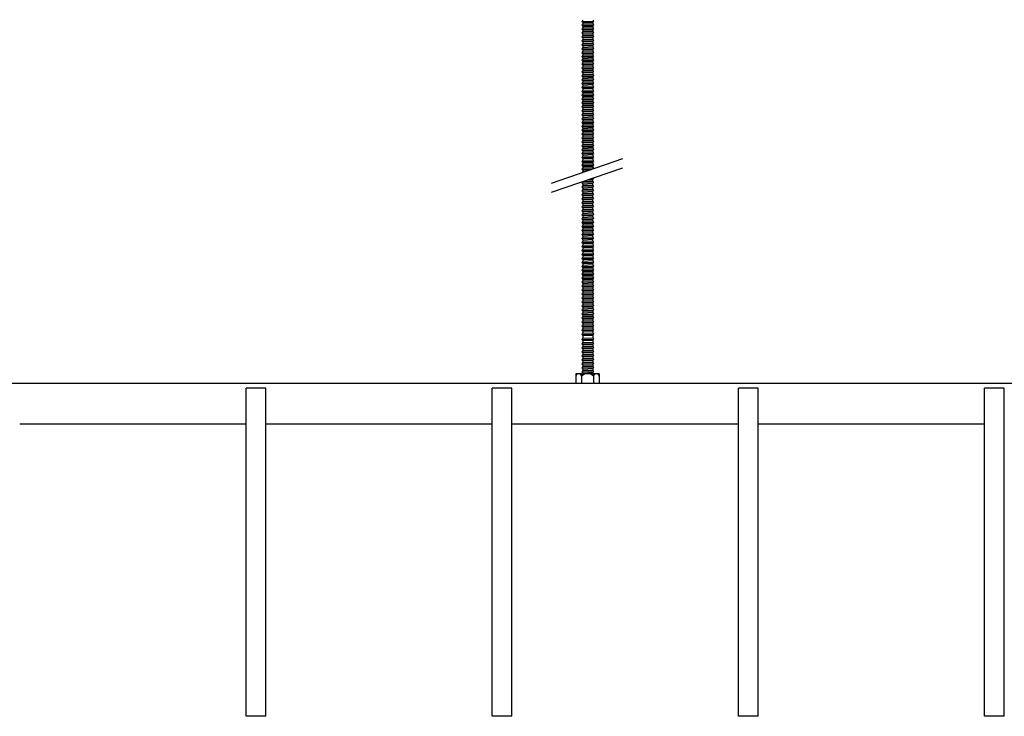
# Model space of a CAD drawing. Header units: millimetres. Extents: x 2538 to 24562, y 4449 to 23795.
# Tile 209 of 256: x 12447 to 13047, y 17657 to 18081. Entities that reach past the tile are written whole.
import ezdxf

# ---------------------------------------------------------------- set-up
doc = ezdxf.new("R2010")
doc.units = ezdxf.units.MM
doc.layers.add('_HD_tornillo', color=30, linetype='Continuous')
doc.layers.add('Make2D$Visible$Curves', color=7, linetype='Continuous', true_color=0x000000)

msp = doc.modelspace()

# ---------------------------------------------------------------- linework, layer by layer
at = {"layer": '_HD_tornillo'}
for p, q in [((12790.43, 18080.96), (12789.83, 18080.14)), ((12789.83, 18080.14), (12796.93, 18080.31)), ((12789.83, 18080.14), (12790.43, 18079.46)), ((12790.43, 18078.58), (12789.83, 18077.76)), ((12790.43, 18079.46), (12796.42, 18079.69)), ((12790.43, 18079.46), (12790.43, 18078.58)), ((12790.43, 18078.58), (12796.42, 18078.81)), ((12796.42, 18079.69), (12796.93, 18080.31)), ((12796.42, 18079.69), (12796.42, 18078.81)), ((12796.43, 18081.19), (12796.93, 18080.31)), ((12796.43, 18078.81), (12796.93, 18077.93)), ((12789.83, 18077.76), (12796.93, 18077.93)), ((12789.83, 18077.76), (12790.43, 18077.08)), ((12790.43, 18076.29), (12789.83, 18075.48)), ((12789.83, 18075.48), (12796.93, 18075.65)), ((12789.83, 18075.48), (12790.43, 18074.8)), ((12790.43, 18073.93), (12789.83, 18073.12)), ((12789.83, 18073.12), (12796.93, 18073.29)), ((12789.83, 18073.12), (12790.43, 18072.44)), ((12790.43, 18077.08), (12796.42, 18077.31)), ((12790.43, 18077.08), (12790.43, 18076.29)), ((12790.43, 18076.29), (12796.42, 18076.53)), ((12790.43, 18074.8), (12796.42, 18075.03)), ((12790.43, 18074.8), (12790.43, 18073.93)), ((12790.43, 18073.93), (12796.42, 18074.17)), ((12790.43, 18072.44), (12796.42, 18072.67)), ((12790.43, 18072.44), (12790.43, 18071.57)), ((12796.42, 18077.31), (12796.93, 18077.93)), ((12796.42, 18077.31), (12796.42, 18076.53)), ((12796.42, 18075.03), (12796.93, 18075.65)), ((12796.42, 18075.03), (12796.42, 18074.17)), ((12796.42, 18072.67), (12796.93, 18073.29)), ((12796.42, 18072.67), (12796.42, 18071.8)), ((12796.43, 18076.53), (12796.93, 18075.65)), ((12796.43, 18074.17), (12796.93, 18073.29)), ((12790.43, 18071.57), (12789.83, 18070.75)), ((12789.83, 18070.75), (12796.93, 18070.92)), ((12789.83, 18070.75), (12790.43, 18070.07)), ((12790.43, 18069.16), (12789.83, 18068.34)), ((12789.83, 18068.34), (12796.93, 18068.51)), ((12789.83, 18068.34), (12790.43, 18067.66)), ((12790.43, 18066.74), (12789.83, 18065.93)), ((12789.83, 18065.93), (12796.93, 18066.1)), ((12790.43, 18071.57), (12796.42, 18071.8)), ((12790.43, 18070.07), (12796.42, 18070.3)), ((12790.43, 18070.07), (12790.43, 18069.16)), ((12790.43, 18069.16), (12796.42, 18069.39)), ((12790.43, 18067.66), (12796.42, 18067.89)), ((12790.43, 18067.66), (12790.43, 18066.74)), ((12790.43, 18066.74), (12796.42, 18066.98)), ((12796.42, 18070.3), (12796.93, 18070.92)), ((12796.42, 18070.3), (12796.42, 18069.39)), ((12796.42, 18067.89), (12796.93, 18068.51)), ((12796.42, 18067.89), (12796.42, 18066.98)), ((12796.42, 18065.48), (12796.93, 18066.1)), ((12796.43, 18071.8), (12796.93, 18070.92)), ((12796.43, 18069.39), (12796.93, 18068.51)), ((12796.43, 18066.98), (12796.93, 18066.1)), ((12789.83, 18065.93), (12790.43, 18065.25)), ((12790.43, 18064.33), (12789.83, 18063.52)), ((12789.83, 18063.52), (12796.93, 18063.68)), ((12789.83, 18063.52), (12790.43, 18062.83)), ((12790.43, 18061.92), (12789.83, 18061.1)), ((12789.83, 18061.1), (12796.93, 18061.27)), ((12789.83, 18061.1), (12790.43, 18060.42)), ((12790.43, 18065.25), (12796.42, 18065.48)), ((12790.43, 18065.25), (12790.43, 18064.33)), ((12790.43, 18064.33), (12796.42, 18064.57)), ((12790.43, 18062.83), (12796.42, 18063.07)), ((12790.43, 18062.83), (12790.43, 18061.92)), ((12790.43, 18061.92), (12796.42, 18062.15)), ((12790.43, 18060.42), (12796.42, 18060.66)), ((12790.43, 18060.42), (12790.43, 18059.54)), ((12796.42, 18065.48), (12796.42, 18064.57)), ((12796.42, 18063.07), (12796.93, 18063.68)), ((12796.42, 18063.07), (12796.42, 18062.15)), ((12796.42, 18060.66), (12796.93, 18061.27)), ((12796.42, 18060.66), (12796.42, 18059.77)), ((12796.43, 18064.57), (12796.93, 18063.68)), ((12796.43, 18062.16), (12796.93, 18061.27)), ((12790.43, 18059.54), (12789.83, 18058.72)), ((12789.83, 18058.72), (12796.93, 18058.89)), ((12789.83, 18058.72), (12790.43, 18058.04)), ((12790.43, 18057.26), (12789.83, 18056.44)), ((12789.83, 18056.44), (12796.93, 18056.61)), ((12789.83, 18056.44), (12790.43, 18055.76)), ((12790.43, 18054.9), (12789.83, 18054.08)), ((12789.83, 18054.08), (12796.93, 18054.25)), ((12789.83, 18054.08), (12790.43, 18053.4)), ((12790.43, 18059.54), (12796.42, 18059.77)), ((12790.43, 18058.04), (12796.42, 18058.27)), ((12790.43, 18058.04), (12790.43, 18057.26)), ((12790.43, 18057.26), (12796.42, 18057.49)), ((12790.43, 18055.76), (12796.42, 18055.99)), ((12790.43, 18055.76), (12790.43, 18054.9)), ((12790.43, 18054.9), (12796.42, 18055.13)), ((12796.42, 18058.27), (12796.93, 18058.89)), ((12796.42, 18058.27), (12796.42, 18057.49)), ((12796.42, 18055.99), (12796.93, 18056.61)), ((12796.42, 18055.99), (12796.42, 18055.13)), ((12796.42, 18053.63), (12796.93, 18054.25)), ((12796.43, 18059.77), (12796.93, 18058.89)), ((12796.43, 18057.49), (12796.93, 18056.61)), ((12796.43, 18055.13), (12796.93, 18054.25)), ((12790.43, 18052.53), (12789.83, 18051.71)), ((12789.83, 18051.71), (12796.93, 18051.88)), ((12789.83, 18051.71), (12790.43, 18051.03)), ((12790.43, 18050.26), (12789.83, 18049.45)), ((12789.83, 18049.45), (12796.93, 18049.61)), ((12789.83, 18049.45), (12790.43, 18048.76)), ((12790.43, 18053.4), (12796.42, 18053.63)), ((12790.43, 18053.4), (12790.43, 18052.53)), ((12790.43, 18052.53), (12796.42, 18052.76)), ((12790.43, 18051.03), (12796.42, 18051.26)), ((12790.43, 18051.03), (12790.43, 18050.26)), ((12790.43, 18050.26), (12796.42, 18050.5)), ((12790.43, 18048.76), (12796.42, 18049)), ((12790.43, 18048.76), (12790.43, 18047.72)), ((12796.42, 18053.63), (12796.42, 18052.76)), ((12796.42, 18051.26), (12796.93, 18051.88)), ((12796.42, 18051.26), (12796.42, 18050.5)), ((12796.42, 18049), (12796.93, 18049.61)), ((12796.42, 18049), (12796.42, 18047.96)), ((12796.43, 18052.77), (12796.93, 18051.88)), ((12796.43, 18050.5), (12796.93, 18049.61)), ((12790.43, 18047.72), (12789.83, 18046.91)), ((12789.83, 18046.91), (12796.93, 18047.08)), ((12789.83, 18046.91), (12790.43, 18046.23)), ((12790.43, 18045.44), (12789.83, 18044.63)), ((12789.83, 18044.63), (12796.93, 18044.8)), ((12789.83, 18044.63), (12790.43, 18043.95)), ((12790.43, 18043.08), (12789.83, 18042.27)), ((12789.83, 18042.27), (12796.93, 18042.44)), ((12789.83, 18042.27), (12790.43, 18041.59)), ((12790.43, 18047.72), (12796.42, 18047.96)), ((12790.43, 18046.23), (12796.42, 18046.46)), ((12790.43, 18046.23), (12790.43, 18045.44)), ((12790.43, 18045.44), (12796.42, 18045.68)), ((12790.43, 18043.95), (12796.42, 18044.18)), ((12790.43, 18043.95), (12790.43, 18043.08)), ((12790.43, 18043.08), (12796.42, 18043.32)), ((12796.42, 18046.46), (12796.93, 18047.08)), ((12796.42, 18046.46), (12796.42, 18045.68)), ((12796.42, 18044.18), (12796.93, 18044.8)), ((12796.42, 18044.18), (12796.42, 18043.32)), ((12796.42, 18041.82), (12796.93, 18042.44)), ((12796.43, 18047.96), (12796.93, 18047.08)), ((12796.43, 18045.68), (12796.93, 18044.8)), ((12796.43, 18043.32), (12796.93, 18042.44)), ((12790.43, 18040.72), (12789.83, 18039.9)), ((12789.83, 18039.9), (12796.93, 18040.07)), ((12789.83, 18039.9), (12790.43, 18039.22)), ((12790.43, 18038.3), (12789.83, 18037.49)), ((12789.83, 18037.49), (12796.93, 18037.66)), ((12789.83, 18037.49), (12790.43, 18036.81)), ((12790.43, 18041.59), (12796.42, 18041.82)), ((12790.43, 18041.59), (12790.43, 18040.72)), ((12790.43, 18040.72), (12796.42, 18040.95)), ((12790.43, 18039.22), (12796.42, 18039.45)), ((12790.43, 18039.22), (12790.43, 18038.3)), ((12790.43, 18038.3), (12796.42, 18038.54)), ((12790.43, 18036.81), (12796.42, 18037.04)), ((12790.43, 18036.81), (12790.43, 18035.92)), ((12790.43, 18035.92), (12796.42, 18036.16)), ((12796.42, 18041.82), (12796.42, 18040.95)), ((12796.42, 18039.45), (12796.93, 18040.07)), ((12796.42, 18039.45), (12796.42, 18038.54)), ((12796.42, 18037.04), (12796.93, 18037.66)), ((12796.42, 18037.04), (12796.42, 18036.16)), ((12796.43, 18040.95), (12796.93, 18040.07)), ((12796.43, 18038.54), (12796.93, 18037.66)), ((12796.43, 18036.16), (12796.93, 18035.27)), ((12790.43, 18035.92), (12789.83, 18035.11)), ((12789.83, 18035.11), (12796.93, 18035.27)), ((12789.83, 18035.11), (12790.43, 18034.42)), ((12790.43, 18033.64), (12789.83, 18032.82)), ((12789.83, 18032.82), (12796.93, 18032.99)), ((12789.83, 18032.82), (12790.43, 18032.14)), ((12790.43, 18031.28), (12789.83, 18030.47)), ((12789.83, 18030.47), (12796.93, 18030.63)), ((12789.83, 18030.47), (12790.43, 18029.78)), ((12790.43, 18034.42), (12796.42, 18034.66)), ((12790.43, 18034.42), (12790.43, 18033.64)), ((12790.43, 18033.64), (12796.42, 18033.87)), ((12790.43, 18032.14), (12796.42, 18032.38)), ((12790.43, 18032.14), (12790.43, 18031.28)), ((12790.43, 18031.28), (12796.42, 18031.51)), ((12796.42, 18034.66), (12796.93, 18035.27)), ((12796.42, 18034.66), (12796.42, 18033.87)), ((12796.42, 18032.38), (12796.93, 18032.99)), ((12796.42, 18032.38), (12796.42, 18031.51)), ((12796.42, 18030.02), (12796.93, 18030.63)), ((12796.43, 18033.88), (12796.93, 18032.99)), ((12796.43, 18031.52), (12796.93, 18030.63)), ((12790.43, 18028.91), (12789.83, 18028.1)), ((12789.83, 18028.1), (12796.93, 18028.27)), ((12789.83, 18028.1), (12790.43, 18027.42)), ((12790.43, 18026.5), (12789.83, 18025.69)), ((12789.83, 18025.69), (12796.93, 18025.85)), ((12789.83, 18025.69), (12790.43, 18025)), ((12790.43, 18024.09), (12789.83, 18023.27)), ((12790.43, 18029.78), (12796.42, 18030.02)), ((12790.43, 18029.78), (12790.43, 18028.91)), ((12790.43, 18028.91), (12796.42, 18029.15)), ((12790.43, 18027.42), (12796.42, 18027.65)), ((12790.43, 18027.42), (12790.43, 18026.5)), ((12790.43, 18026.5), (12796.42, 18026.74)), ((12790.43, 18025), (12796.42, 18025.24)), ((12790.43, 18025), (12790.43, 18024.09)), ((12790.43, 18024.09), (12796.42, 18024.32)), ((12796.42, 18030.02), (12796.42, 18029.15)), ((12796.42, 18027.65), (12796.93, 18028.27)), ((12796.42, 18027.65), (12796.42, 18026.74)), ((12796.42, 18025.24), (12796.93, 18025.85)), ((12796.42, 18025.24), (12796.42, 18024.32)), ((12796.43, 18029.15), (12796.93, 18028.27)), ((12796.43, 18026.74), (12796.93, 18025.85)), ((12796.43, 18024.33), (12796.93, 18023.44)), ((12789.83, 18023.27), (12796.93, 18023.44)), ((12789.83, 18023.27), (12790.43, 18022.59)), ((12790.43, 18021.68), (12789.83, 18020.86)), ((12789.83, 18020.86), (12796.93, 18021.03)), ((12789.83, 18020.86), (12790.43, 18020.18)), ((12790.43, 18019.27), (12789.83, 18018.45)), ((12789.83, 18018.45), (12796.93, 18018.62)), ((12789.83, 18018.45), (12790.43, 18017.77)), ((12790.43, 18022.59), (12796.42, 18022.83)), ((12790.43, 18022.59), (12790.43, 18021.68)), ((12790.43, 18021.68), (12796.42, 18021.91)), ((12790.43, 18020.18), (12796.42, 18020.41)), ((12790.43, 18020.18), (12790.43, 18019.27)), ((12790.43, 18019.27), (12796.42, 18019.5)), ((12796.42, 18022.83), (12796.93, 18023.44)), ((12796.42, 18022.83), (12796.42, 18021.91)), ((12796.42, 18020.41), (12796.93, 18021.03)), ((12796.42, 18020.41), (12796.42, 18019.5)), ((12796.42, 18018), (12796.93, 18018.62)), ((12796.43, 18021.92), (12796.93, 18021.03)), ((12796.43, 18019.5), (12796.93, 18018.62)), ((12790.43, 18016.88), (12789.83, 18016.07)), ((12789.83, 18016.07), (12796.93, 18016.24)), ((12789.83, 18016.07), (12790.43, 18015.39)), ((12790.43, 18014.6), (12789.83, 18013.79)), ((12789.83, 18013.79), (12796.93, 18013.95)), ((12789.83, 18013.79), (12790.43, 18013.1)), ((12790.43, 18012.24), (12789.83, 18011.43)), ((12790.43, 18017.77), (12796.42, 18018)), ((12790.43, 18017.77), (12790.43, 18016.88)), ((12790.43, 18016.88), (12796.42, 18017.12)), ((12790.43, 18015.39), (12796.42, 18015.62)), ((12790.43, 18015.39), (12790.43, 18014.6)), ((12790.43, 18014.6), (12796.42, 18014.84)), ((12790.43, 18013.1), (12796.42, 18013.34)), ((12790.43, 18013.1), (12790.43, 18012.24)), ((12790.43, 18012.24), (12796.42, 18012.48)), ((12796.42, 18018), (12796.42, 18017.12)), ((12796.42, 18015.62), (12796.93, 18016.24)), ((12796.42, 18015.62), (12796.42, 18014.84)), ((12796.42, 18013.34), (12796.93, 18013.95)), ((12796.42, 18013.34), (12796.42, 18012.48)), ((12796.43, 18017.12), (12796.93, 18016.24)), ((12796.43, 18014.84), (12796.93, 18013.95)), ((12796.43, 18012.48), (12796.93, 18011.6)), ((12789.83, 18011.43), (12796.93, 18011.6)), ((12789.83, 18011.43), (12790.43, 18010.75)), ((12790.43, 18009.88), (12789.83, 18009.06)), ((12789.83, 18009.06), (12796.93, 18009.23)), ((12789.83, 18009.06), (12790.43, 18008.38)), ((12790.43, 18007.61), (12789.83, 18006.79)), ((12789.83, 18006.79), (12796.93, 18006.96)), ((12789.83, 18006.79), (12790.43, 18006.11)), ((12790.43, 18010.75), (12796.42, 18010.98)), ((12790.43, 18010.75), (12790.43, 18009.88)), ((12790.43, 18009.88), (12796.42, 18010.11)), ((12790.43, 18008.38), (12796.42, 18008.61)), ((12790.43, 18008.38), (12790.43, 18007.61)), ((12790.43, 18007.61), (12796.42, 18007.84)), ((12790.43, 18006.11), (12796.42, 18006.34)), ((12790.43, 18006.11), (12790.43, 18005.07)), ((12796.42, 18010.98), (12796.93, 18011.6)), ((12796.42, 18010.98), (12796.42, 18010.11)), ((12796.42, 18008.61), (12796.93, 18009.23)), ((12796.42, 18008.61), (12796.42, 18007.84)), ((12796.42, 18006.34), (12796.93, 18006.96)), ((12796.42, 18006.34), (12796.42, 18005.31)), ((12796.43, 18010.11), (12796.93, 18009.23)), ((12796.43, 18007.85), (12796.93, 18006.96)), ((12790.43, 18005.07), (12789.83, 18004.26)), ((12789.83, 18004.26), (12796.93, 18004.42)), ((12789.83, 18004.26), (12790.43, 18003.57)), ((12790.43, 18002.79), (12789.83, 18001.97)), ((12789.83, 18001.97), (12796.93, 18002.14)), ((12789.83, 18001.97), (12790.43, 18001.29)), ((12790.43, 18000.43), (12789.83, 17999.61)), ((12790.43, 18005.07), (12796.42, 18005.31)), ((12790.43, 18003.57), (12796.42, 18003.81)), ((12790.43, 18003.57), (12790.43, 18002.79)), ((12790.43, 18002.79), (12796.42, 18003.02)), ((12790.43, 18001.29), (12796.42, 18001.53)), ((12790.43, 18001.29), (12790.43, 18000.43)), ((12790.43, 18000.43), (12796.42, 18000.66)), ((12796.42, 18003.81), (12796.93, 18004.42)), ((12796.42, 18003.81), (12796.42, 18003.02)), ((12796.42, 18001.53), (12796.93, 18002.14)), ((12796.42, 18001.53), (12796.42, 18000.66)), ((12796.43, 18005.31), (12796.93, 18004.42)), ((12796.43, 18003.03), (12796.93, 18002.14)), ((12796.43, 18000.67), (12796.93, 17999.78)), ((12771.37, 17981.68), (12814.89, 17996.68)), ((12789.83, 17999.61), (12796.93, 17999.78)), ((12789.83, 17999.61), (12790.43, 17998.93)), ((12790.43, 17998.06), (12789.83, 17997.25)), ((12789.83, 17997.25), (12796.93, 17997.42)), ((12789.83, 17997.25), (12790.43, 17996.57)), ((12790.43, 17995.65), (12789.83, 17994.83)), ((12789.83, 17994.83), (12796.93, 17995)), ((12789.83, 17994.83), (12790.43, 17994.15)), ((12790.43, 17998.93), (12796.42, 17999.17)), ((12790.43, 17998.93), (12790.43, 17998.06)), ((12790.43, 17998.06), (12796.42, 17998.3)), ((12790.43, 17996.57), (12796.42, 17996.8)), ((12790.43, 17996.57), (12790.43, 17995.65)), ((12790.43, 17995.65), (12796.42, 17995.88)), ((12790.43, 17994.15), (12796.42, 17994.39)), ((12790.43, 17994.15), (12790.43, 17993.27)), ((12796.42, 17999.17), (12796.93, 17999.78)), ((12796.42, 17999.17), (12796.42, 17998.3)), ((12796.42, 17996.8), (12796.93, 17997.42)), ((12796.42, 17996.8), (12796.42, 17995.88)), ((12796.42, 17994.39), (12796.93, 17995)), ((12796.42, 17994.39), (12796.42, 17993.5)), ((12796.43, 17998.3), (12796.93, 17997.42)), ((12796.43, 17995.89), (12796.93, 17995)), ((12771.37, 17976.01), (12814.89, 17991.01)), ((12790.43, 17993.27), (12789.83, 17992.45)), ((12789.83, 17992.45), (12796.93, 17992.62)), ((12789.83, 17992.45), (12790.43, 17991.77)), ((12790.43, 17990.99), (12789.83, 17990.17)), ((12789.83, 17990.17), (12796.46, 17990.33)), ((12789.83, 17990.17), (12790.43, 17989.49)), ((12790.43, 17988.63), (12790.06, 17988.12)), ((12790.43, 17993.27), (12796.42, 17993.5)), ((12790.43, 17991.77), (12796.42, 17992)), ((12790.43, 17991.77), (12790.43, 17990.99)), ((12790.43, 17990.99), (12796.42, 17991.22)), ((12790.43, 17989.49), (12794.48, 17989.65)), ((12790.43, 17989.49), (12790.43, 17988.63)), ((12790.43, 17988.63), (12791.66, 17988.68)), ((12796.42, 17992), (12796.93, 17992.62)), ((12796.42, 17992), (12796.42, 17991.22)), ((12796.43, 17993.51), (12796.93, 17992.62)), ((12796.43, 17991.22), (12796.86, 17990.47)), ((12790.4, 17982.55), (12789.8, 17981.73)), ((12790.4, 17982.55), (12796.39, 17982.78)), ((12793.51, 17983.64), (12796.37, 17983.71)), ((12795.39, 17984.29), (12796.88, 17984.33)), ((12796.37, 17983.71), (12796.88, 17984.33)), ((12796.37, 17983.71), (12796.37, 17982.77)), ((12796.4, 17982.79), (12796.9, 17981.9)), ((12796.65, 17984.73), (12796.88, 17984.33)), ((12789.8, 17981.73), (12796.9, 17981.9)), ((12789.8, 17981.73), (12790.4, 17981.05)), ((12790.41, 17980.12), (12789.81, 17979.3)), ((12789.81, 17979.3), (12796.9, 17979.47)), ((12789.81, 17979.3), (12790.41, 17978.62)), ((12790.41, 17977.68), (12789.81, 17976.87)), ((12789.81, 17976.87), (12796.9, 17977.04)), ((12789.81, 17976.87), (12790.41, 17976.19)), ((12790.4, 17981.05), (12796.39, 17981.28)), ((12790.4, 17981.05), (12790.4, 17980.11)), ((12790.41, 17980.12), (12796.4, 17980.35)), ((12790.41, 17978.62), (12796.4, 17978.85)), ((12790.41, 17978.62), (12790.41, 17977.68)), ((12790.41, 17977.68), (12796.4, 17977.92)), ((12790.41, 17976.19), (12796.4, 17976.42)), ((12790.41, 17976.19), (12790.41, 17975.27)), ((12796.39, 17981.28), (12796.9, 17981.9)), ((12796.39, 17981.28), (12796.39, 17980.35)), ((12796.4, 17978.85), (12796.9, 17979.47)), ((12796.4, 17978.85), (12796.4, 17977.92)), ((12796.4, 17976.42), (12796.9, 17977.04)), ((12796.4, 17976.42), (12796.4, 17975.51)), ((12796.41, 17980.35), (12796.9, 17979.47)), ((12796.41, 17977.92), (12796.9, 17977.04)), ((12790.41, 17975.27), (12789.81, 17974.46)), ((12789.81, 17974.46), (12796.9, 17974.62)), ((12789.81, 17974.46), (12790.41, 17973.77)), ((12790.41, 17972.86), (12789.81, 17972.04)), ((12789.81, 17972.04), (12796.9, 17972.21)), ((12789.81, 17972.04), (12790.41, 17971.36)), ((12790.41, 17970.43), (12789.81, 17969.61)), ((12790.41, 17975.27), (12796.4, 17975.51)), ((12790.41, 17973.77), (12796.4, 17974.01)), ((12790.41, 17973.77), (12790.41, 17972.86)), ((12790.41, 17972.86), (12796.4, 17973.09)), ((12790.41, 17971.36), (12796.4, 17971.6)), ((12790.41, 17971.36), (12790.41, 17970.43)), ((12790.41, 17970.43), (12796.4, 17970.66)), ((12796.4, 17974.01), (12796.9, 17974.62)), ((12796.4, 17974.01), (12796.4, 17973.09)), ((12796.4, 17971.6), (12796.9, 17972.21)), ((12796.4, 17971.6), (12796.4, 17970.66)), ((12796.41, 17975.51), (12796.9, 17974.62)), ((12796.41, 17973.1), (12796.9, 17972.21)), ((12796.41, 17970.66), (12796.9, 17969.78)), ((12789.81, 17969.61), (12796.9, 17969.78)), ((12789.81, 17969.61), (12790.41, 17968.93)), ((12790.41, 17968.01), (12789.81, 17967.2)), ((12789.81, 17967.2), (12796.9, 17967.37)), ((12789.81, 17967.2), (12790.41, 17966.52)), ((12790.41, 17965.58), (12789.81, 17964.76)), ((12789.81, 17964.76), (12796.9, 17964.93)), ((12789.81, 17964.76), (12790.41, 17964.08)), ((12790.41, 17968.93), (12796.4, 17969.16)), ((12790.41, 17968.93), (12790.41, 17968.01)), ((12790.41, 17968.01), (12796.4, 17968.25)), ((12790.41, 17966.52), (12796.4, 17966.75)), ((12790.41, 17966.52), (12790.41, 17965.58)), ((12790.41, 17965.58), (12796.4, 17965.81)), ((12790.41, 17964.08), (12796.4, 17964.32)), ((12790.41, 17964.08), (12790.41, 17963.17)), ((12796.4, 17969.16), (12796.9, 17969.78)), ((12796.4, 17969.16), (12796.4, 17968.25)), ((12796.4, 17966.75), (12796.9, 17967.37)), ((12796.4, 17966.75), (12796.4, 17965.81)), ((12796.4, 17964.32), (12796.9, 17964.93)), ((12796.4, 17964.32), (12796.4, 17963.4)), ((12796.41, 17968.25), (12796.9, 17967.37)), ((12796.41, 17965.82), (12796.9, 17964.93)), ((12790.42, 17963.18), (12789.82, 17962.36)), ((12789.82, 17962.36), (12796.92, 17962.53)), ((12789.82, 17962.36), (12790.42, 17961.68)), ((12790.42, 17960.74), (12789.82, 17959.93)), ((12789.82, 17959.93), (12796.92, 17960.09)), ((12789.82, 17959.93), (12790.42, 17959.24)), ((12790.42, 17958.33), (12789.82, 17957.51)), ((12790.42, 17963.18), (12796.41, 17963.41)), ((12790.42, 17961.68), (12796.41, 17961.91)), ((12790.42, 17961.68), (12790.42, 17960.74)), ((12790.42, 17960.74), (12796.41, 17960.98)), ((12790.42, 17959.24), (12796.41, 17959.48)), ((12790.42, 17959.24), (12790.42, 17958.33)), ((12790.42, 17958.33), (12796.41, 17958.56)), ((12796.41, 17961.91), (12796.92, 17962.53)), ((12796.41, 17961.91), (12796.41, 17960.98)), ((12796.41, 17959.48), (12796.92, 17960.09)), ((12796.41, 17959.48), (12796.41, 17958.56)), ((12796.42, 17963.41), (12796.92, 17962.53)), ((12796.42, 17960.98), (12796.92, 17960.09)), ((12796.42, 17958.57), (12796.92, 17957.68)), ((12789.82, 17957.51), (12796.92, 17957.68)), ((12789.82, 17957.51), (12790.42, 17956.83)), ((12790.42, 17955.92), (12789.82, 17955.1)), ((12789.82, 17955.1), (12796.92, 17955.27)), ((12789.82, 17955.1), (12790.42, 17954.42)), ((12790.42, 17953.48), (12789.82, 17952.67)), ((12789.82, 17952.67), (12796.92, 17952.84)), ((12789.82, 17952.67), (12790.42, 17951.99)), ((12790.42, 17956.83), (12796.41, 17957.07)), ((12790.42, 17956.83), (12790.42, 17955.92)), ((12790.42, 17955.92), (12796.41, 17956.15)), ((12790.42, 17954.42), (12796.41, 17954.65)), ((12790.42, 17954.42), (12790.42, 17953.48)), ((12790.42, 17953.48), (12796.41, 17953.72)), ((12790.42, 17951.99), (12796.41, 17952.22)), ((12796.41, 17957.07), (12796.92, 17957.68)), ((12796.41, 17957.07), (12796.41, 17956.15)), ((12796.41, 17954.65), (12796.92, 17955.27)), ((12796.41, 17954.65), (12796.41, 17953.72)), ((12796.41, 17952.22), (12796.92, 17952.84)), ((12796.41, 17952.22), (12796.41, 17951.31)), ((12796.42, 17956.16), (12796.92, 17955.27)), ((12796.42, 17953.72), (12796.92, 17952.84)), ((12790.42, 17951.07), (12789.82, 17950.26)), ((12789.82, 17950.26), (12796.92, 17950.43)), ((12789.82, 17950.26), (12790.42, 17949.58)), ((12790.42, 17948.64), (12789.82, 17947.82)), ((12789.82, 17947.82), (12796.92, 17947.99)), ((12789.82, 17947.82), (12790.42, 17947.14)), ((12790.43, 17946.23), (12789.83, 17945.41)), ((12790.42, 17951.99), (12790.42, 17951.07)), ((12790.42, 17951.07), (12796.41, 17951.31)), ((12790.42, 17949.58), (12796.41, 17949.81)), ((12790.42, 17949.58), (12790.42, 17948.64)), ((12790.42, 17948.64), (12796.41, 17948.87)), ((12790.42, 17947.14), (12796.41, 17947.37)), ((12790.42, 17947.14), (12790.42, 17946.23)), ((12790.43, 17946.23), (12796.42, 17946.46)), ((12796.41, 17949.81), (12796.92, 17950.43)), ((12796.41, 17949.81), (12796.41, 17948.87)), ((12796.41, 17947.37), (12796.92, 17947.99)), ((12796.41, 17947.37), (12796.41, 17946.46)), ((12796.42, 17951.31), (12796.92, 17950.43)), ((12796.42, 17948.88), (12796.92, 17947.99)), ((12796.43, 17946.47), (12796.93, 17945.58)), ((12789.83, 17945.41), (12796.93, 17945.58)), ((12789.83, 17945.41), (12790.43, 17944.73)), ((12790.43, 17943.8), (12789.83, 17942.98)), ((12789.83, 17942.98), (12796.93, 17943.15)), ((12789.83, 17942.98), (12790.43, 17942.3)), ((12790.43, 17941.39), (12789.83, 17940.57)), ((12789.83, 17940.57), (12796.93, 17940.74)), ((12789.83, 17940.57), (12790.43, 17939.89)), ((12790.43, 17944.73), (12796.42, 17944.97)), ((12790.43, 17944.73), (12790.43, 17943.8)), ((12790.43, 17943.8), (12796.42, 17944.03)), ((12790.43, 17942.3), (12796.42, 17942.53)), ((12790.43, 17942.3), (12790.43, 17941.39)), ((12790.43, 17941.39), (12796.42, 17941.62)), ((12790.43, 17939.89), (12796.42, 17940.12)), ((12796.42, 17944.97), (12796.93, 17945.58)), ((12796.42, 17944.97), (12796.42, 17944.03)), ((12796.42, 17942.53), (12796.93, 17943.15)), ((12796.42, 17942.53), (12796.42, 17941.62)), ((12796.42, 17940.12), (12796.93, 17940.74)), ((12796.42, 17940.12), (12796.42, 17939.21)), ((12796.43, 17944.03), (12796.93, 17943.15)), ((12796.43, 17941.62), (12796.93, 17940.74)), ((12790.43, 17938.97), (12789.83, 17938.16)), ((12789.83, 17938.16), (12796.93, 17938.33)), ((12789.83, 17938.16), (12790.43, 17937.48)), ((12790.43, 17936.54), (12789.83, 17935.72)), ((12789.83, 17935.72), (12796.93, 17935.89)), ((12789.83, 17935.72), (12790.43, 17935.04)), ((12790.43, 17934.13), (12789.83, 17933.31)), ((12790.43, 17939.89), (12790.43, 17938.97)), ((12790.43, 17938.97), (12796.42, 17939.21)), ((12790.43, 17937.48), (12796.42, 17937.71)), ((12790.43, 17937.48), (12790.43, 17936.54)), ((12790.43, 17936.54), (12796.42, 17936.77)), ((12790.43, 17935.04), (12796.42, 17935.28)), ((12790.43, 17935.04), (12790.43, 17934.13)), ((12790.43, 17934.13), (12796.42, 17934.36)), ((12796.42, 17937.71), (12796.93, 17938.33)), ((12796.42, 17937.71), (12796.42, 17936.77)), ((12796.42, 17935.28), (12796.93, 17935.89)), ((12796.42, 17935.28), (12796.42, 17934.36)), ((12796.43, 17939.21), (12796.93, 17938.33)), ((12796.43, 17936.78), (12796.93, 17935.89)), ((12796.43, 17934.36), (12796.93, 17933.48)), ((12789.83, 17933.31), (12796.93, 17933.48)), ((12789.83, 17933.31), (12790.43, 17932.63)), ((12790.43, 17931.69), (12789.83, 17930.88)), ((12789.83, 17930.88), (12796.93, 17931.05)), ((12789.83, 17930.88), (12790.43, 17930.2)), ((12790.43, 17929.28), (12789.83, 17928.47)), ((12789.83, 17928.47), (12796.93, 17928.63)), ((12789.83, 17928.47), (12790.43, 17927.78)), ((12790.43, 17932.63), (12796.42, 17932.86)), ((12790.43, 17932.63), (12790.43, 17931.69)), ((12790.43, 17931.69), (12796.42, 17931.93)), ((12790.43, 17930.2), (12796.42, 17930.43)), ((12790.43, 17930.2), (12790.43, 17929.28)), ((12790.43, 17929.28), (12796.42, 17929.52)), ((12796.42, 17932.86), (12796.93, 17933.48)), ((12796.42, 17932.86), (12796.42, 17931.93)), ((12796.42, 17930.43), (12796.93, 17931.05)), ((12796.42, 17930.43), (12796.42, 17929.52)), ((12796.42, 17928.02), (12796.93, 17928.63)), ((12796.43, 17931.93), (12796.93, 17931.05)), ((12796.43, 17929.52), (12796.93, 17928.63)), ((12790.43, 17926.87), (12789.83, 17926.05)), ((12789.83, 17926.05), (12796.93, 17926.22)), ((12789.83, 17926.05), (12790.43, 17925.37)), ((12790.43, 17924.44), (12789.83, 17923.62)), ((12789.83, 17923.62), (12796.93, 17923.79)), ((12789.83, 17923.62), (12790.43, 17922.94)), ((12790.43, 17927.78), (12796.42, 17928.02)), ((12790.43, 17927.78), (12790.43, 17926.87)), ((12790.43, 17926.87), (12796.42, 17927.1)), ((12790.43, 17925.37), (12796.42, 17925.61)), ((12790.43, 17925.37), (12790.43, 17924.44)), ((12790.43, 17924.44), (12796.42, 17924.67)), ((12790.43, 17922.94), (12796.42, 17923.17)), ((12790.43, 17922.94), (12790.43, 17922.02)), ((12790.43, 17922.02), (12796.42, 17922.26)), ((12796.42, 17928.02), (12796.42, 17927.1)), ((12796.42, 17925.61), (12796.93, 17926.22)), ((12796.42, 17925.61), (12796.42, 17924.67)), ((12796.42, 17923.17), (12796.93, 17923.79)), ((12796.42, 17923.17), (12796.42, 17922.26)), ((12796.43, 17927.11), (12796.93, 17926.22)), ((12796.43, 17924.67), (12796.93, 17923.79)), ((12796.43, 17922.26), (12796.93, 17921.38)), ((12790.43, 17922.02), (12789.83, 17921.21)), ((12789.83, 17921.21), (12796.93, 17921.38)), ((12789.83, 17921.21), (12790.43, 17920.53)), ((12790.43, 17919.61), (12789.83, 17918.8)), ((12789.83, 17918.8), (12796.93, 17918.97)), ((12789.83, 17918.8), (12790.43, 17918.12)), ((12790.43, 17917.18), (12789.83, 17916.36)), ((12789.83, 17916.36), (12796.93, 17916.53)), ((12789.83, 17916.36), (12790.43, 17915.68)), ((12790.43, 17920.53), (12796.42, 17920.76)), ((12790.43, 17920.53), (12790.43, 17919.61)), ((12790.43, 17919.61), (12796.42, 17919.85)), ((12790.43, 17918.12), (12796.42, 17918.35)), ((12790.43, 17918.12), (12790.43, 17917.18)), ((12790.43, 17917.18), (12796.42, 17917.41)), ((12796.42, 17920.76), (12796.93, 17921.38)), ((12796.42, 17920.76), (12796.42, 17919.85)), ((12796.42, 17918.35), (12796.93, 17918.97)), ((12796.42, 17918.35), (12796.42, 17917.41)), ((12796.42, 17915.91), (12796.93, 17916.53)), ((12796.43, 17919.85), (12796.93, 17918.97)), ((12796.43, 17917.42), (12796.93, 17916.53)), ((12790.43, 17914.77), (12789.83, 17913.95)), ((12789.83, 17913.95), (12796.93, 17914.12)), ((12789.83, 17913.95), (12790.43, 17913.27)), ((12790.43, 17912.33), (12789.83, 17911.52)), ((12789.83, 17911.52), (12796.93, 17911.69)), ((12789.83, 17911.52), (12790.43, 17910.84)), ((12790.43, 17915.68), (12796.42, 17915.91)), ((12790.43, 17915.68), (12790.43, 17914.77)), ((12790.43, 17914.77), (12796.42, 17915)), ((12790.43, 17913.27), (12796.42, 17913.5)), ((12790.43, 17913.27), (12790.43, 17912.33)), ((12790.43, 17912.33), (12796.42, 17912.57)), ((12790.43, 17910.84), (12796.42, 17911.07)), ((12790.43, 17910.84), (12790.43, 17909.92)), ((12790.43, 17909.92), (12796.42, 17910.15)), ((12796.42, 17915.91), (12796.42, 17915)), ((12796.42, 17913.5), (12796.93, 17914.12)), ((12796.42, 17913.5), (12796.42, 17912.57)), ((12796.42, 17911.07), (12796.93, 17911.69)), ((12796.42, 17911.07), (12796.42, 17910.15)), ((12796.43, 17915), (12796.93, 17914.12)), ((12796.43, 17912.57), (12796.93, 17911.69)), ((12796.43, 17910.16), (12796.93, 17909.27)), ((12790.43, 17909.92), (12789.83, 17909.1)), ((12789.83, 17909.1), (12796.93, 17909.27)), ((12789.83, 17909.1), (12790.43, 17908.42)), ((12790.43, 17907.51), (12789.83, 17906.69)), ((12789.83, 17906.69), (12796.93, 17906.86)), ((12789.83, 17906.69), (12790.43, 17906.01)), ((12790.43, 17905.08), (12789.83, 17904.26)), ((12789.83, 17904.26), (12796.93, 17904.43)), ((12789.83, 17904.26), (12790.43, 17903.58)), ((12790.43, 17908.42), (12796.42, 17908.66)), ((12790.43, 17908.42), (12790.43, 17907.51)), ((12790.43, 17907.51), (12796.42, 17907.74)), ((12790.43, 17906.01), (12796.42, 17906.25)), ((12790.43, 17906.01), (12790.43, 17905.08)), ((12790.43, 17905.08), (12796.42, 17905.31)), ((12796.42, 17908.66), (12796.93, 17909.27)), ((12796.42, 17908.66), (12796.42, 17907.74)), ((12796.42, 17906.25), (12796.93, 17906.86)), ((12796.42, 17906.25), (12796.42, 17905.31)), ((12796.42, 17903.81), (12796.93, 17904.43)), ((12796.43, 17907.75), (12796.93, 17906.86)), ((12796.43, 17905.31), (12796.93, 17904.43)), ((12790.43, 17902.66), (12789.83, 17901.85)), ((12789.83, 17901.85), (12796.93, 17902.02)), ((12789.83, 17901.85), (12790.43, 17901.17)), ((12790.43, 17900.25), (12789.83, 17899.44)), ((12789.83, 17899.44), (12796.93, 17899.6)), ((12789.83, 17899.44), (12790.43, 17898.75)), ((12790.43, 17903.58), (12796.42, 17903.81)), ((12790.43, 17903.58), (12790.43, 17902.66)), ((12790.43, 17902.66), (12796.42, 17902.9)), ((12790.43, 17901.17), (12796.42, 17901.4)), ((12790.43, 17901.17), (12790.43, 17900.25)), ((12790.43, 17900.25), (12796.42, 17900.49)), ((12790.43, 17898.75), (12796.42, 17898.99)), ((12790.43, 17898.75), (12790.43, 17897.69)), ((12796.42, 17903.81), (12796.42, 17902.9)), ((12796.42, 17901.4), (12796.93, 17902.02)), ((12796.42, 17901.4), (12796.42, 17900.49)), ((12796.42, 17898.99), (12796.93, 17899.6)), ((12796.42, 17898.99), (12796.42, 17897.92)), ((12796.43, 17902.9), (12796.93, 17902.02)), ((12796.43, 17900.49), (12796.93, 17899.6)), ((12790.43, 17897.69), (12789.83, 17896.87)), ((12789.83, 17896.87), (12796.93, 17897.04)), ((12789.83, 17896.87), (12790.43, 17896.19)), ((12790.43, 17895.25), (12789.83, 17894.44)), ((12789.83, 17894.44), (12796.93, 17894.6)), ((12789.83, 17894.44), (12790.43, 17893.75)), ((12790.43, 17892.84), (12789.83, 17892.02)), ((12789.83, 17892.02), (12796.93, 17892.19)), ((12790.43, 17897.69), (12796.42, 17897.92)), ((12790.43, 17896.19), (12796.42, 17896.42)), ((12790.43, 17896.19), (12790.43, 17895.25)), ((12790.43, 17895.25), (12796.42, 17895.49)), ((12790.43, 17893.75), (12796.42, 17893.99)), ((12790.43, 17893.75), (12790.43, 17892.84)), ((12790.43, 17892.84), (12796.42, 17893.07)), ((12796.42, 17896.42), (12796.93, 17897.04)), ((12796.42, 17896.42), (12796.42, 17895.49)), ((12796.42, 17893.99), (12796.93, 17894.6)), ((12796.42, 17893.99), (12796.42, 17893.07)), ((12796.42, 17891.58), (12796.93, 17892.19)), ((12796.43, 17897.92), (12796.93, 17897.04)), ((12796.43, 17895.49), (12796.93, 17894.6)), ((12796.43, 17893.08), (12796.93, 17892.19)), ((12789.83, 17892.02), (12790.43, 17891.34)), ((12790.43, 17890.43), (12789.83, 17889.35)), ((12789.83, 17889.35), (12796.93, 17889.52)), ((12789.83, 17889.35), (12790.43, 17888.67)), ((12790.43, 17887.35), (12789.83, 17886.34)), ((12789.83, 17886.34), (12796.93, 17886.51)), ((12789.83, 17886.34), (12790.43, 17885.66)), ((12790.43, 17891.34), (12796.42, 17891.58)), ((12790.43, 17891.34), (12790.43, 17890.43)), ((12790.43, 17890.16), (12796.42, 17890.4)), ((12790.43, 17888.67), (12796.42, 17888.9)), ((12790.43, 17888.67), (12790.43, 17887.35)), ((12790.43, 17887.15), (12796.42, 17887.39)), ((12796.42, 17891.58), (12796.42, 17890.66)), ((12796.42, 17888.9), (12796.93, 17889.52)), ((12796.42, 17888.9), (12796.42, 17887.59)), ((12796.42, 17885.89), (12796.93, 17886.51)), ((12796.43, 17890.67), (12796.93, 17889.52)), ((12796.43, 17887.59), (12796.93, 17886.51)), ((12790.43, 17884.48), (12789.83, 17883.66)), ((12789.83, 17883.66), (12796.93, 17883.83)), ((12789.83, 17883.66), (12790.43, 17882.98)), ((12790.43, 17882.07), (12789.83, 17881.25)), ((12789.83, 17881.25), (12796.93, 17881.42)), ((12789.83, 17881.25), (12790.43, 17880.57)), ((12790.43, 17885.66), (12796.42, 17885.89)), ((12790.43, 17885.66), (12790.43, 17884.48)), ((12790.43, 17884.48), (12796.42, 17884.71)), ((12790.43, 17882.98), (12796.42, 17883.22)), ((12790.43, 17882.98), (12790.43, 17882.07)), ((12790.43, 17882.07), (12796.42, 17882.3)), ((12790.43, 17880.57), (12796.42, 17880.8)), ((12790.43, 17880.57), (12790.43, 17879.63)), ((12796.42, 17885.89), (12796.42, 17884.71)), ((12796.42, 17883.22), (12796.93, 17883.83)), ((12796.42, 17883.22), (12796.42, 17882.3)), ((12796.42, 17880.8), (12796.93, 17881.42)), ((12796.42, 17880.8), (12796.42, 17879.87)), ((12796.43, 17884.72), (12796.93, 17883.83)), ((12796.43, 17882.31), (12796.93, 17881.42)), ((12790.43, 17879.63), (12789.83, 17878.82)), ((12789.83, 17878.82), (12796.93, 17878.99)), ((12789.83, 17878.82), (12790.43, 17878.14)), ((12790.43, 17877.22), (12789.83, 17876.41)), ((12789.83, 17876.41), (12796.93, 17876.58)), ((12789.83, 17876.41), (12790.43, 17875.73)), ((12790.43, 17874.81), (12789.83, 17873.99)), ((12789.83, 17873.99), (12796.93, 17874.16)), ((12790.43, 17879.63), (12796.42, 17879.87)), ((12790.43, 17878.14), (12796.42, 17878.37)), ((12790.43, 17878.14), (12790.43, 17877.22)), ((12790.43, 17877.22), (12796.42, 17877.46)), ((12790.43, 17875.73), (12796.42, 17875.96)), ((12790.43, 17875.73), (12790.43, 17874.81)), ((12790.43, 17874.81), (12796.42, 17875.04)), ((12796.42, 17878.37), (12796.93, 17878.99)), ((12796.42, 17878.37), (12796.42, 17877.46)), ((12796.42, 17875.96), (12796.93, 17876.58)), ((12796.42, 17875.96), (12796.42, 17875.04)), ((12796.42, 17873.55), (12796.93, 17874.16)), ((12796.43, 17879.87), (12796.93, 17878.99)), ((12796.43, 17877.46), (12796.93, 17876.58)), ((12796.43, 17875.05), (12796.93, 17874.16)), ((12789.83, 17873.99), (12790.43, 17873.31)), ((12790.43, 17872.25), (12789.83, 17871.43)), ((12789.83, 17871.43), (12796.93, 17871.6)), ((12789.83, 17871.43), (12790.43, 17870.75)), ((12790.43, 17869.81), (12789.83, 17868.99)), ((12789.83, 17868.99), (12796.93, 17869.16)), ((12789.83, 17868.99), (12790.43, 17868.31)), ((12790.43, 17873.31), (12796.42, 17873.55)), ((12790.43, 17873.31), (12790.43, 17872.25)), ((12790.43, 17872.25), (12796.42, 17872.48)), ((12790.43, 17870.75), (12796.42, 17870.98)), ((12790.43, 17870.75), (12790.43, 17869.81)), ((12790.43, 17869.81), (12796.42, 17870.04)), ((12790.43, 17868.31), (12796.42, 17868.55)), ((12790.43, 17868.31), (12790.43, 17867.4)), ((12796.42, 17873.55), (12796.42, 17872.48)), ((12796.42, 17870.98), (12796.93, 17871.6)), ((12796.42, 17870.98), (12796.42, 17870.04)), ((12796.42, 17868.55), (12796.93, 17869.16)), ((12796.42, 17868.55), (12796.42, 17867.63)), ((12796.43, 17872.48), (12796.93, 17871.6)), ((12796.43, 17870.05), (12796.93, 17869.16)), ((12800.46, 17865.47), (12786.06, 17865.47)), ((12786.06, 17865.47), (12786.06, 17859.79)), ((12789.7, 17865.47), (12789.7, 17859.79)), ((12790.43, 17867.4), (12789.83, 17866.58)), ((12789.83, 17866.58), (12796.93, 17866.75)), ((12789.83, 17866.58), (12790.43, 17865.9)), ((12790.43, 17867.4), (12796.42, 17867.63)), ((12790.43, 17867.4), (12796.42, 17867.63)), ((12790.43, 17865.9), (12796.42, 17866.14)), ((12790.43, 17865.9), (12790.43, 17865.47)), ((12796.42, 17866.14), (12796.93, 17866.75)), ((12796.42, 17866.14), (12796.42, 17865.47)), ((12796.43, 17867.64), (12796.93, 17866.75)), ((12796.9, 17865.47), (12796.9, 17859.79)), ((12800.46, 17865.47), (12800.46, 17859.79)), ((12786.06, 17859.79), (12800.46, 17859.79))]:
    msp.add_line(p, q, dxfattribs=at)
for centre, radius, start, end in [((12787.88, 17863.61), 1.86, 12.33174, 167.66826), ((12793.3, 17860.31), 5.16, 45.77065, 134.22935), ((12798.68, 17863.66), 1.81, 11.15285, 168.84715)]:
    msp.add_arc(centre, radius, start, end, dxfattribs=at)
at = {"layer": 'Make2D$Visible$Curves', "color": 7, "lineweight": -3}
for points in [[(11235.26, 17859.79), (12441.26, 17859.79), (13647.26, 17859.79)], [(12585.26, 17656.7), (12585.26, 17756.7), (12585.26, 17856.7)], [(12597.26, 17856.7), (12591.26, 17856.7), (12585.26, 17856.7)], [(12597.26, 17656.7), (12597.26, 17756.7), (12597.26, 17856.7)], [(12735.26, 17656.7), (12735.26, 17756.7), (12735.26, 17856.7)], [(12747.26, 17856.7), (12741.26, 17856.7), (12735.26, 17856.7)], [(12747.26, 17656.7), (12747.26, 17756.7), (12747.26, 17856.7)], [(12885.26, 17656.7), (12885.26, 17756.7), (12885.26, 17856.7)], [(12897.26, 17856.7), (12891.26, 17856.7), (12885.26, 17856.7)], [(12897.26, 17656.7), (12897.26, 17756.7), (12897.26, 17856.7)], [(13035.26, 17656.7), (13035.26, 17756.7), (13035.26, 17856.7)], [(13047.26, 17856.7), (13041.26, 17856.7), (13035.26, 17856.7)], [(13047.26, 17656.7), (13047.26, 17756.7), (13047.26, 17856.7)], [(12585.26, 17834.79), (12516.26, 17834.79), (12447.26, 17834.79)], [(12735.26, 17834.79), (12666.26, 17834.79), (12597.26, 17834.79)], [(12885.26, 17834.79), (12816.26, 17834.79), (12747.26, 17834.79)], [(13035.26, 17834.79), (12966.26, 17834.79), (12897.26, 17834.79)], [(12597.26, 17656.7), (12591.26, 17656.7), (12585.26, 17656.7)], [(12747.26, 17656.7), (12741.26, 17656.7), (12735.26, 17656.7)], [(12897.26, 17656.7), (12891.26, 17656.7), (12885.26, 17656.7)], [(13047.26, 17656.7), (13041.26, 17656.7), (13035.26, 17656.7)]]:
    msp.add_open_spline(points, degree=2, dxfattribs=at)

doc.saveas('drawing.dxf')
